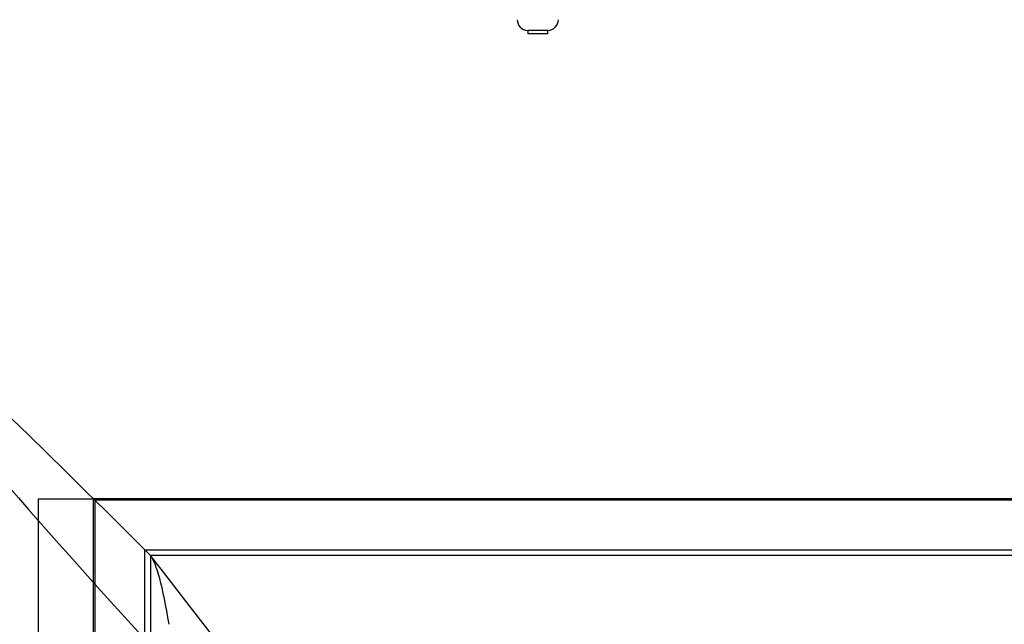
# Model space of a CAD drawing. Header units: millimetres. Extents: x -3.03 to 0.78, y -0.23 to 0.59.
# Tile 60 of 165: x 0.0625 to 0.1513, y 0.2711 to 0.3256. Entities that reach past the tile are written whole.
import ezdxf

# ---------------------------------------------------------------- set-up
doc = ezdxf.new("R2010")
doc.units = ezdxf.units.MM

msp = doc.modelspace()

# ---------------------------------------------------------------- linework, layer by layer
at = {"color": 7, "linetype": 'Continuous', "lineweight": 25}
for p, q in [((0.1083, 0.32463), (0.1083, 0.324329)), ((0.1101, 0.32463), (0.1083, 0.32463)), ((0.1101, 0.324329), (0.1083, 0.324329)), ((0.1101, 0.324329), (0.1101, 0.32463)), ((0.0642, 0.025397), (0.0642, 0.282397)), ((0.0642, 0.282397), (0.069156, 0.282397)), ((0.069156, 0.025353), (0.069156, 0.28244)), ((0.069287, 0.28231), (0.069156, 0.28244)), ((0.069156, 0.28244), (0.247244, 0.28244)), ((0.069287, 0.28231), (0.069287, 0.246542)), ((0.069287, 0.28231), (0.247113, 0.28231)), ((0.073797, 0.246608), (0.073797, 0.277787)), ((0.073797, 0.277787), (0.074297, 0.277288)), ((0.073797, 0.277787), (0.242603, 0.277787)), ((0.242103, 0.277288), (0.074297, 0.277288)), ((0.074297, 0.277288), (0.074297, 0.246608))]:
    msp.add_line(p, q, dxfattribs=at)
for centre, start, end in [((0.10834, 0.325629), 181, 267.719436), ((0.11006, 0.325629), 272.280564, 359)]:
    msp.add_arc(centre, 0.0010000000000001, start, end, dxfattribs=at)
msp.add_ellipse((0.073858, -0.848409), major_axis=(4.85722573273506e-16, 1.125977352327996), ratio=0.017455, start_param=6.175813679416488, end_param=6.260854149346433, dxfattribs=at)
msp.add_open_spline([(0.0742965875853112, 0.2772875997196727), (0.0742966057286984, 0.2772875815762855), (0.0742966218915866, 0.2772875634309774), (0.0742966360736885, 0.277287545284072), (0.1440922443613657, 0.1879796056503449), (-0.0149940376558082, 0.3665782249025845), (0.0742965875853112, 0.2772875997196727)], degree=3, knots=[1.181957e-10, 1.181957e-10, 1.181957e-10, 1.181957e-10, 2.4384553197e-06, 2.4384553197e-06, 2.4384553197e-06, 2.5113549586e-06, 2.5113549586e-06, 2.5113549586e-06, 2.5113549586e-06], dxfattribs=at)

doc.saveas('drawing.dxf')
